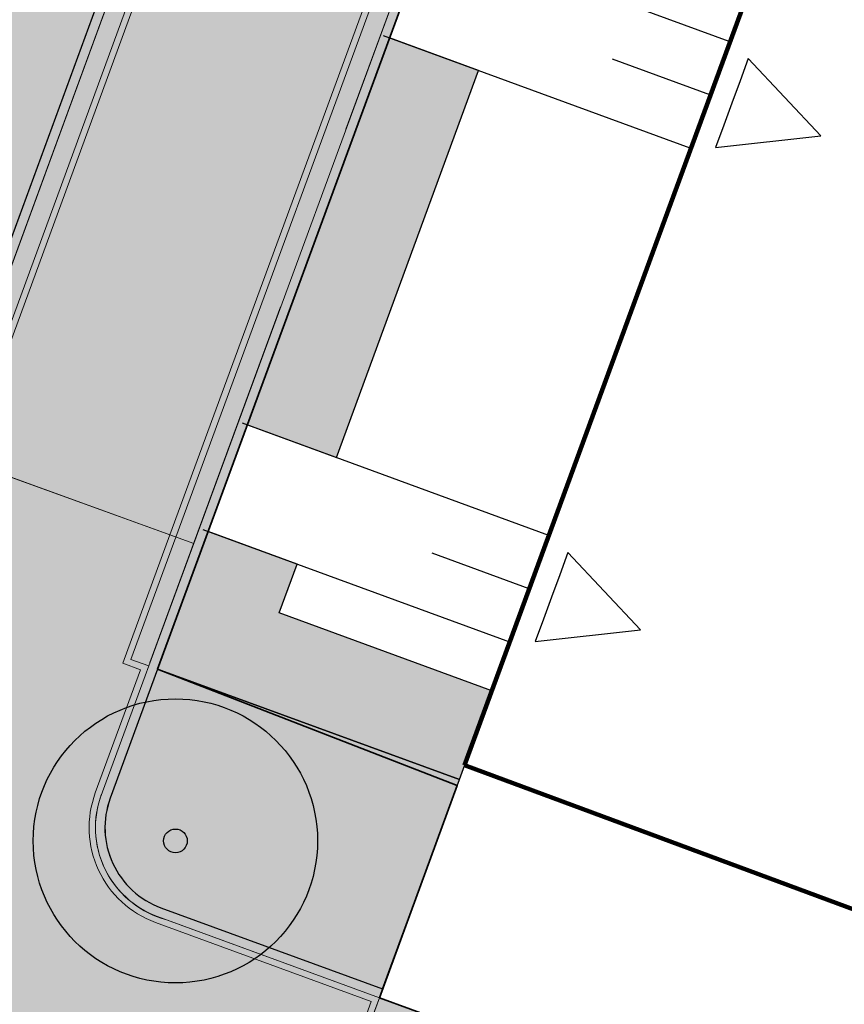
# Model space of a CAD drawing. Header units: metres. Extents: x 154038 to 155227, y 461678 to 462519.
# Tile 219 of 256: x 154666 to 154675, y 462251 to 462261. Entities that reach past the tile are written whole.
import ezdxf
from ezdxf import colors
from ezdxf.entities.mleader import LeaderData, LeaderLine
from ezdxf.math import Vec2, Vec3

# ---------------------------------------------------------------- set-up
doc = ezdxf.new("R2010")
doc.units = ezdxf.units.M
doc.linetypes.add('VH-OPSLUITBAND_100X200', pattern=[16, 8, -2, 4, -2])
for name, color, linetype, lineweight in [('B-GV-GR-BOOM-G', 82, 'Continuous', 25), ('B-GV-GR-BOOM-G2', 92, 'Continuous', 25), ('B-GV-GR-BOOM-S', 3, 'Continuous', 25), ('B-WE-OG-BEBOUWING-GV', 2, 'Continuous', 100), ('N-PV-KG-WERKGRENS-G', 1, 'Continuous', 35), ('N-WE-KG-WERKGRENS-G', 1, 'Continuous', 35), ('N-WE-VH-KANTOPSLUITING_OPSLUITBAND_100X200-G', 150, 'VH-OPSLUITBAND_100X200', 0), ('N-WE-VH-KANTVERHARDING_TROTTOIR-ROLLAAG-G', 62, 'Continuous', 18), ('N-WE-VH-KANTVERHARDING_TROTTOIR-STREKLAAG-G', 220, 'Continuous', 18), ('N-WE-VH-VERHARDING_STRAATBAKSTEEN-TROTTOIR-HV_DF-G', 2, 'Continuous', 18)]:
    doc.layers.add(name, color=color, linetype=linetype, lineweight=lineweight)
for name, color, linetype in [('B-WE-OG-TOPOGRAFIE_KAVEL_ENTREE-G', 3, 'Continuous'), ('B-WE-OG-TOPOGRAFIE_KAVEL_ENTREE-S', 252, 'Continuous'), ('N-GV-GR-GROENVOORZIENING_HAAG_PARTICULIER_Liguster-G', 3, 'GR-HAAG1'), ('N-GV-GR-GROENVOORZIENING_HAAG_PORTAAL_Liguster-G', 3, 'GR-HAAG1'), ('N-GV-GR-GROENVOORZIENING_plantvakStraat_LAAG-G', 3, 'Continuous'), ('X-XX-AL-HULP-T', 7, 'Continuous')]:
    doc.layers.add(name, color=color, linetype=linetype)
doc.layers.add('B-WE-OG-TOPOGRAFIE_KAVEL_ENTREE-H', color=31, linetype='Continuous', plot=False)
for name, color, linetype, true_color in [('N-GV-GR-GROENVOORZIENING_HAAG_PARTICULIER_Liguster-V', 7, 'Continuous', 0x658d1b), ('N-GV-GR-GROENVOORZIENING_HAAG_PORTAAL_Liguster-V', 7, 'Continuous', 0x658d1b), ('N-GV-GR-GROENVOORZIENING_plantvakStraat_LAAG-V', 7, 'Continuous', 0xcedc00)]:
    doc.layers.add(name, color=color, linetype=linetype, true_color=true_color)
for name, color, linetype, lineweight, true_color in [('N-WE-VH-KANTOPSLUITING_OPSLUITBAND_100X200-V', 7, 'Continuous', 5, 0xbbbcbc), ('N-WE-VH-VERHARDING_STRAATBAKSTEEN-TROTTOIR-HV_DF-V', 7, 'Continuous', 18, 0xd14124), ('N-WE-VH-VERHARDING_STRAATBAKSTEEN_Rijbaan-KV_DF-V', 7, 'Continuous', 18, 0xb33d26)]:
    doc.layers.add(name, color=color, linetype=linetype, lineweight=lineweight, true_color=true_color)
doc.styles.add('maatvoering', font='arial.ttf')
doc.linetypes.add('GR-HAAG1', pattern='A,6,[176,NLCS.shx,S=0.125,R=0,X=0,Y=0],-2', length=8)

# ---------------------------------------------------------------- blocks, each defined once
blk = doc.blocks.new('*U150')
at = {"layer": 'B-WE-OG-TOPOGRAFIE_KAVEL_ENTREE-G', "ltscale": 0.0001}
blk.add_lwpolyline([(-0.2500000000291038, 0.5), (-1.250000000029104, 0), (-0.2500000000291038, -0.5), (-0.2500000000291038, -0.25), (-0.2500000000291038, 0), (-0.2500000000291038, 0.25)], close=True, dxfattribs=at)
at = {"layer": 'B-WE-OG-TOPOGRAFIE_KAVEL_ENTREE-H'}
for points in [[(-2.91038304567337e-11, 0.5999999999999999), (3.445703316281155, 0.5999999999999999)], [(-2.91038304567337e-11, 0), (1.093126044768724, 0)], [(-2.91038304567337e-11, -0.5999999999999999), (3.445703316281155, -0.5999999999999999)]]:
    blk.add_lwpolyline(points, dxfattribs=at)
blk = doc.blocks.new('*U338')
at = {"layer": 'B-GV-GR-BOOM-G', "color": 0}
blk.add_circle((-2.455635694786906e-11, 1.70530256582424e-11), 1.5, dxfattribs=at)
at = {"layer": 'B-GV-GR-BOOM-G2', "color": 0}
blk.add_circle((0, 0), 0.125, dxfattribs=at)
blk = doc.blocks.new('_Dot')
at = {"color": 0, "linetype": 'ByBlock', "lineweight": -2}
blk.add_line((-0.5, 0), (-1, 0), dxfattribs=at)
at = {"color": 0, "linetype": 'ByBlock', "const_width": 0.5}
blk.add_lwpolyline([(-0.25, 0, 1), (0.25, 0, 1)], format="xyb", close=True, dxfattribs=at)

msp = doc.modelspace()

# ---------------------------------------------------------------- hatches: boundary and pattern name
at = {"layer": 'N-GV-GR-GROENVOORZIENING_HAAG_PARTICULIER_Liguster-V'}
h = msp.add_hatch(color=256, dxfattribs=at)
h.dxf.hatch_style = 1
h.paths.add_polyline_path([(154670.7864929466, 462260.7604135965), (154669.8480056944, 462261.1052993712), (154668.3475422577, 462257.0197924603), (154669.286037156, 462256.6749038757)])
h = msp.add_hatch(color=256, dxfattribs=at)
h.dxf.hatch_style = 1
h.paths.add_polyline_path([(154670.9274846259, 462254.2097957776), (154668.6833834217, 462255.0339706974), (154668.872339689, 462255.5484694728), (154667.9337137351, 462255.8934062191), (154667.3999402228, 462254.4400232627), (154670.5840412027, 462253.2728580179)])
at = {"layer": 'N-GV-GR-GROENVOORZIENING_HAAG_PORTAAL_Liguster-V'}
h = msp.add_hatch(color=256, dxfattribs=at)
h.dxf.hatch_style = 1
h.paths.add_polyline_path([(154667.6022678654, 462263.7565314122), (154667.64, 462263.86), (154667.9549859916, 462264.7255606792), (154667.0191503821, 462265.0694719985), (154664.7671747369, 462258.922346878), (154665.7047291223, 462258.5778039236)])
at = {"layer": 'N-GV-GR-GROENVOORZIENING_plantvakStraat_LAAG-V'}
h = msp.add_hatch(color=256, dxfattribs=at)
h.dxf.hatch_style = 1
edge = h.paths.add_edge_path()
edge.add_line((154670.5840412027, 462253.2728580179), (154667.3996993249, 462254.4393673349))
edge.add_line((154667.3996993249, 462254.4393673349), (154666.8998564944, 462253.0757154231))
edge.add_arc((154667.7431842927, 462252.76517865), 0.8986850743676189, 159.7848884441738, 249.9124968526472)
edge.add_line((154667.4345265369, 462251.9211613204), (154669.7744131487, 462251.0638921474))
edge.add_line((154669.7744131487, 462251.0638921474), (154670.5840412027, 462253.2728580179))
at = {"layer": 'N-WE-VH-KANTOPSLUITING_OPSLUITBAND_100X200-V'}
h = msp.add_hatch(color=256, dxfattribs=at)
h.dxf.hatch_style = 1
edge = h.paths.add_edge_path()
edge.add_line((154613.3468474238, 462303.6001605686), (154611.3652628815, 462297.9963823))
edge.add_line((154611.3652628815, 462297.9963823), (154630.9075053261, 462290.8393859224))
edge.add_line((154630.9075053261, 462290.8393859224), (154632.5712584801, 462295.332967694))
edge.add_line((154632.5712584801, 462295.332967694), (154641.8521191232, 462291.9357325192))
edge.add_line((154641.8521191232, 462291.9357325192), (154655.5195953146, 462288.9591992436))
edge.add_line((154655.5195953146, 462288.9591992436), (154672.1858616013, 462282.8906257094))
edge.add_line((154672.1858616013, 462282.8906257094), (154672.7689915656, 462284.479284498))
edge.add_line((154672.7689915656, 462284.479284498), (154677.6617271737, 462282.6708004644))
edge.add_line((154677.6617271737, 462282.6708004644), (154666.8054416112, 462253.1109800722))
edge.add_arc((154667.7441362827, 462252.7662304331), 0.9999999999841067, 159.8334864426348, 249.8785752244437)
edge.add_line((154667.400125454, 462251.8272647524), (154669.74, 462250.97))
edge.add_line((154669.74, 462250.97), (154669.7744131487, 462251.0638921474))
edge.add_line((154669.7744131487, 462251.0638921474), (154667.4345265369, 462251.9211613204))
edge.add_arc((154667.7441362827, 462252.7662304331), 0.9000000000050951, 159.8334864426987, 249.8785752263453, ccw=False)
edge.add_line((154666.8993110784, 462253.0765051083), (154677.79, 462282.73))
edge.add_line((154677.79, 462282.73), (154672.7096516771, 462284.6078306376))
edge.add_line((154672.7096516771, 462284.6078306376), (154672.1263546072, 462283.0187165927))
edge.add_line((154672.1263546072, 462283.0187165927), (154655.5474687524, 462289.0554728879))
edge.add_line((154655.5474687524, 462289.0554728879), (154641.8800758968, 462292.0319880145))
edge.add_line((154641.8800758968, 462292.0319880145), (154632.5120732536, 462295.4611212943))
edge.add_line((154632.5120732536, 462295.4611212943), (154630.8483257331, 462290.9675547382))
edge.add_line((154630.8483257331, 462290.9675547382), (154611.4925101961, 462298.056275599))
edge.add_line((154611.4925101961, 462298.056275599), (154613.4447372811, 462303.5770330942))
edge.add_line((154613.4447372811, 462303.5770330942), (154613.3468474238, 462303.6001605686))
h = msp.add_hatch(color=256, dxfattribs=at)
h.dxf.hatch_style = 1
h.paths.add_polyline_path([(154665.9956450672, 462280.014319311), (154666.0893828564, 462279.9794815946), (154667.0889100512, 462282.724506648), (154671.4360721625, 462281.1359683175), (154670.4199999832, 462278.3699999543), (154672.6599999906, 462277.5599999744), (154665.0732278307, 462256.8543223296), (154662.8194626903, 462257.6708749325), (154662.785, 462257.577), (154665.1328487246, 462256.7263603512), (154672.7884405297, 462277.6198921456), (154670.5485239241, 462278.4298619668), (154671.5644795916, 462281.1955131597), (154667.0291992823, 462282.8527935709), (154665.9954182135, 462280.0136962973)])
at = {"layer": 'N-WE-VH-VERHARDING_STRAATBAKSTEEN-TROTTOIR-HV_DF-V'}
h = msp.add_hatch(color=256, dxfattribs=at)
h.dxf.hatch_style = 1
h.paths.add_polyline_path([(154672.7884405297, 462277.6198921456), (154675.4528562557, 462276.6564203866), (154667.7808896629, 462255.7669593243), (154665.1328487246, 462256.7263603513)])
h = msp.add_hatch(color=256, dxfattribs=at)
h.dxf.hatch_style = 1
h.paths.add_polyline_path([(154659.9077979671, 462253.2943496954), (154659.1780171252, 462251.3280169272), (154660.3036529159, 462250.9121514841), (154661.0286527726, 462252.8655434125)], flags=16)
h.paths.add_polyline_path([(154652.8878561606, 462253.6002538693), (154652.3580022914, 462252.2371100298), (154653.7211461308, 462251.7072561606), (154654.251, 462253.0704)], flags=16)
h.paths.add_polyline_path([(154650.9465477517, 462254.3468604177), (154650.4273873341, 462252.9796081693), (154651.7946395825, 462252.4604477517), (154652.3138, 462253.8277)], flags=16)
edge = h.paths.add_edge_path()
edge.add_line((154667.7808896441, 462255.7669592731), (154665.04, 462256.76))
edge.add_line((154665.04, 462256.76), (154662.785, 462257.577))
edge.add_line((154662.785, 462257.577), (154660.41, 462258.39))
edge.add_line((154660.41, 462258.39), (154659.51, 462256.01))
edge.add_line((154659.51, 462256.01), (154645.45, 462261.12))
edge.add_line((154645.45, 462261.12), (154643.99, 462261.68))
edge.add_line((154643.99, 462261.68), (154629.8948992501, 462266.8397158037))
edge.add_line((154629.8948992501, 462266.8397158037), (154629.1802160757, 462264.8336141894))
edge.add_line((154629.1802160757, 462264.8336141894), (154643.2941838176, 462259.6964946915))
edge.add_line((154643.2941838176, 462259.6964946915), (154641.7489004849, 462255.4594028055))
edge.add_line((154641.7489004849, 462255.4594028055), (154643.345044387, 462254.8766886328))
edge.add_line((154643.345044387, 462254.8766886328), (154644.8870828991, 462259.1049328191))
edge.add_line((154644.8870828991, 462259.1049328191), (154649.8662857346, 462257.2890200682))
edge.add_line((154649.8662857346, 462257.2890200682), (154648.3244730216, 462253.0613950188))
edge.add_line((154648.3244730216, 462253.0613950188), (154654.1552310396, 462250.9349205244))
edge.add_line((154654.1552310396, 462250.9349205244), (154654.5422098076, 462251.9960099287))
edge.add_arc((154655.5756292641, 462251.6191223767), 1.099999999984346, 69.73272964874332, 159.9631129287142, ccw=False)
edge.add_line((154655.9566690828, 462252.6510180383), (154657.4340585, 462252.1054743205))
edge.add_arc((154657.0530186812, 462251.0735786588), 1.100000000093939, -18.14828296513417, 69.73272964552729, ccw=False)
edge.add_line((154658.0982976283, 462250.7309536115), (154657.9692229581, 462250.3752890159))
edge.add_line((154657.9692229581, 462250.3752890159), (154663.7928068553, 462250.8810088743))
edge.add_line((154663.7928068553, 462250.8810088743), (154669.0072755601, 462248.9708492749))
edge.add_line((154669.0072755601, 462248.9708492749), (154669.74, 462250.97))
edge.add_line((154669.74, 462250.97), (154667.4940220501, 462251.7928636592))
edge.add_arc((154667.7521426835, 462252.7667045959), 1.007468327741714, 162.0894297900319, 255.1548711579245, ccw=False)
edge.add_line((154666.7934986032, 462253.0765335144), (154667.7808896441, 462255.7669592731))
h = msp.add_hatch(color=256, dxfattribs=at)
h.dxf.hatch_style = 1
edge = h.paths.add_edge_path()
edge.add_line((154689.342, 462243.77), (154686.72, 462244.73))
edge.add_line((154686.72, 462244.73), (154685.024, 462245.375))
edge.add_line((154685.024, 462245.375), (154682.564, 462246.275))
edge.add_line((154682.564, 462246.275), (154680.052, 462247.195))
edge.add_line((154680.052, 462247.195), (154677.45, 462248.148))
edge.add_line((154677.45, 462248.148), (154674.872, 462249.092))
edge.add_line((154674.872, 462249.092), (154672.358, 462250.011))
edge.add_line((154672.358, 462250.011), (154669.74, 462250.97))
edge.add_line((154669.74, 462250.97), (154669.0072755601, 462248.9708492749))
edge.add_line((154669.0072755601, 462248.9708492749), (154702.7061331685, 462236.6263133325))
edge.add_line((154702.7061331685, 462236.6263133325), (154703.2470482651, 462238.1008541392))
edge.add_arc((154704.3736380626, 462237.6875801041), 1.199999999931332, 69.88114156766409, 159.8551295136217, ccw=False)
edge.add_line((154704.7864005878, 462238.8143574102), (154711.9677584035, 462236.183673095))
edge.add_line((154711.9677584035, 462236.183673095), (154712.3354576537, 462237.1841807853))
edge.add_line((154712.3354576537, 462237.1841807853), (154707.6405666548, 462238.9040091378))
edge.add_line((154707.6405666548, 462238.9040091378), (154707.9074590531, 462239.6325918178))
edge.add_line((154707.9074590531, 462239.6325918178), (154706.07, 462240.31))
edge.add_line((154706.07, 462240.31), (154702.89, 462241.483))
edge.add_line((154702.89, 462241.483), (154702.025, 462239.125))
edge.add_line((154702.025, 462239.125), (154699.31, 462240.119))
edge.add_line((154699.31, 462240.119), (154696.806, 462241.036))
edge.add_line((154696.806, 462241.036), (154694.335, 462241.941))
edge.add_line((154694.335, 462241.941), (154691.744, 462242.89))
edge.add_line((154691.744, 462242.89), (154689.342, 462243.77))
at = {"layer": 'N-WE-VH-VERHARDING_STRAATBAKSTEEN_Rijbaan-KV_DF-V'}
h = msp.add_hatch(color=256, dxfattribs=at)
h.dxf.hatch_style = 1
edge = h.paths.add_edge_path()
edge.add_line((154346.3655189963, 462123.4474894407), (154339.6690574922, 462103.1804047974))
edge.add_line((154339.6690574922, 462103.1804047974), (154331.5193567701, 462083.4356807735))
edge.add_line((154331.5193567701, 462083.4356807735), (154321.8864262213, 462064.3270959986))
edge.add_line((154321.8864262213, 462064.3270959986), (154319.064452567, 462059.5558212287))
edge.add_line((154319.064452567, 462059.5558212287), (154316.2103360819, 462061.243890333))
edge.add_arc((154313.6649621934, 462056.9402788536), 4.999999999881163, 59.39777921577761, 149.4251789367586)
edge.add_line((154309.3601339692, 462059.4835943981), (154295.4018813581, 462035.8577883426))
edge.add_arc((154299.7067095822, 462033.3144727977), 4.999999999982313, 149.425178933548, 239.2784399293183)
edge.add_line((154297.1523773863, 462029.0161723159), (154310.3450331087, 462021.1762305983))
edge.add_arc((154317.2452423, 462033.549449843), 14.16719595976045, 240.8527758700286, 248.9522969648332)
edge.add_line((154312.1571632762, 462020.327464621), (154334.4042784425, 462011.1510402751))
edge.add_arc((154336.3108423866, 462015.7732706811), 4.999999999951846, 247.5849764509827, 256.0899883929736)
edge.add_line((154335.1088540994, 462010.9198982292), (154350.5998025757, 462007.0834033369))
edge.add_arc((154349.3978142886, 462002.2300308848), 5.000000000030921, 59.37977109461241, 76.0899883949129, ccw=False)
edge.add_line((154351.944540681, 462006.5328421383), (154352.6260687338, 462006.1294627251))
edge.add_arc((154355.1727951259, 462010.4322739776), 4.999999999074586, 239.3797710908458, 256.0899883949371)
edge.add_line((154353.9708068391, 462005.5789015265), (154356.9781779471, 462004.8340984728))
edge.add_line((154356.9781779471, 462004.8340984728), (154367.5271780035, 462002.1693614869))
edge.add_line((154367.5271780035, 462002.1693614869), (154370.594703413, 462001.3944872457))
edge.add_arc((154371.8192663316, 462006.2422130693), 5.000000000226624, 255.8233322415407, 334.7988763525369)
edge.add_line((154376.3433598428, 462004.1132278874), (154378.3551998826, 462008.3883879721))
edge.add_arc((154373.8311063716, 462010.5173731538), 5.000000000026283, 334.7988763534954, 345.8749618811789)
edge.add_line((154378.6799336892, 462009.2971790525), (154401.6515090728, 462100.5820018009))
edge.add_line((154401.6515090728, 462100.5820018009), (154406.9852191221, 462099.2397882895))
edge.add_line((154406.9852191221, 462099.2397882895), (154397.3315953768, 462060.8780600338))
edge.add_line((154397.3315953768, 462060.8780600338), (154396.6527595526, 462061.0488872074))
edge.add_line((154396.6527595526, 462061.0488872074), (154394.6715745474, 462053.1760217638))
edge.add_line((154394.6715745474, 462053.1760217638), (154395.3511736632, 462053.0050023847))
edge.add_line((154395.3511736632, 462053.0050023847), (154390.2256132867, 462032.6401919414))
edge.add_line((154390.2256132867, 462032.6401919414), (154389.5467596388, 462032.8109482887))
edge.add_line((154389.5467596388, 462032.8109482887), (154388.7372010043, 462029.5939109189))
edge.add_line((154388.7372010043, 462029.5939109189), (154389.4156288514, 462029.4214625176))
edge.add_line((154389.4156288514, 462029.4214625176), (154383.7651946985, 462006.9676746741))
edge.add_line((154383.7651946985, 462006.9676746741), (154376.807218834, 461992.1819759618))
edge.add_arc((154381.331312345, 461990.0529907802), 4.999999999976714, 154.7988763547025, 166.0156035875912)
edge.add_line((154376.4795044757, 461991.2612789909), (154371.1051861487, 461969.68365288))
edge.add_line((154371.1051861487, 461969.68365288), (154363.8723419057, 461953.1420104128))
edge.add_arc((154368.4536651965, 461951.1389210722), 5.000088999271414, 156.3836358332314, 248.3411709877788)
edge.add_line((154366.60823727, 461946.491848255), (154366.6592998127, 461946.4715747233))
edge.add_line((154366.6592998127, 461946.4715747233), (154352.2416857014, 461952.1958481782))
edge.add_arc((154354.0386536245, 461956.8622859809), 5.000473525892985, 248.939130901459, 336.380420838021)
edge.add_line((154358.6202168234, 461954.8587855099), (154365.8806715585, 461971.4635736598))
edge.add_line((154365.8806715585, 461971.4635736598), (154371.1315098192, 461992.5091953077))
edge.add_arc((154366.27970195, 461993.7174835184), 4.999999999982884, 346.0156035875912, 435.8233322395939)
edge.add_line((154367.5042648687, 461998.5652093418), (154356.1296396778, 462001.438503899))
edge.add_line((154356.1296396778, 462001.438503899), (154353.1565705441, 462002.1748154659))
edge.add_arc((154351.9545822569, 461997.321443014), 4.99999999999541, 76.08998839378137, 92.77818827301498)
edge.add_line((154351.7122345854, 462002.315566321), (154350.8803402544, 462002.2858641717))
edge.add_arc((154350.6379925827, 462007.2799874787), 4.999999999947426, 256.0899883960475, 272.778188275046, ccw=False)
edge.add_line((154349.4360042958, 462002.4266150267), (154337.7325265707, 462005.3251033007))
edge.add_arc((154337.2517312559, 462003.38375432), 1.999999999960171, 76.08998839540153, 165.7499673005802)
edge.add_line((154335.3132697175, 462003.8760620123), (154335.1888994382, 462003.3863540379))
edge.add_line((154335.1888994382, 462003.3863540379), (154331.809089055, 462004.2350527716))
edge.add_line((154331.809089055, 462004.2350527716), (154332.0188515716, 462005.1214022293))
edge.add_arc((154330.0726110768, 462005.5819974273), 1.999999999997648, 346.6854067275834, 427.584976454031)
edge.add_line((154330.8352366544, 462007.4308895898), (154310.3759552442, 462015.8698735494))
edge.add_arc((154317.2452423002, 462033.5494498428), 18.96719595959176, 240.6390520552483, 248.76667882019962, ccw=False)
edge.add_line((154307.9454396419, 462017.0186243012), (154294.2962136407, 462025.129890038))
edge.add_arc((154292.7636143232, 462022.5509097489), 2.999999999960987, 59.27843992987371, 165.8531268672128)
edge.add_line((154289.8545971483, 462023.2841348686), (154287.8359008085, 462015.2751044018))
edge.add_line((154287.8359008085, 462015.2751044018), (154283.8632318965, 462016.2799413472))
edge.add_line((154283.8632318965, 462016.2799413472), (154284.9895646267, 462020.85211158))
edge.add_line((154284.9895646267, 462020.85211158), (154281.4008986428, 462022.9723146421))
edge.add_line((154281.4008986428, 462022.9723146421), (154304.5232118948, 462062.1092541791))
edge.add_arc((154313.1334630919, 462057.0210789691), 10.00129754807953, 72.70910643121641, 149.419295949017, ccw=False)
edge.add_arc((154316.7007223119, 462068.4799534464), 2.000000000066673, 252.7032232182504, 333.2466271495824)
edge.add_line((154318.4866272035, 462067.5796514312), (154327.4245828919, 462085.3096333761))
edge.add_line((154327.4245828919, 462085.3096333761), (154335.4473333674, 462104.7467881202))
edge.add_line((154335.4473333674, 462104.7467881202), (154342.0407687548, 462124.7020604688))
edge.add_line((154342.0407687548, 462124.7020604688), (154352.1387758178, 462165.04183881))
edge.add_line((154352.1387758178, 462165.04183881), (154355.7628846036, 462164.1322223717))
edge.add_line((154355.7628846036, 462164.1322223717), (154353.9603339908, 462153.7867322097))
edge.add_line((154353.9603339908, 462153.7867322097), (154346.3655189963, 462123.4474894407))
edge = h.paths.add_edge_path(flags=17)
edge.add_arc((154735.5031688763, 462271.5015979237), 4.999999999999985, 125.9385176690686, 138.150287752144, ccw=False)
edge.add_line((154732.5685849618, 462275.549834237), (154735.8470371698, 462277.9263983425))
edge.add_arc((154736.4339539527, 462277.1167510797), 1.000000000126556, 44.27258667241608, 125.93851766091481, ccw=False)
edge.add_line((154737.1499807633, 462277.8148238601), (154732.334294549, 462282.9696525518))
edge.add_arc((154731.6182677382, 462282.2715797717), 1.000000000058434, -54.06148233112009, 44.272586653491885, ccw=False)
edge.add_line((154732.2051845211, 462281.4619325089), (154729.9240080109, 462279.8082978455))
edge.add_arc((154735.7931758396, 462271.7118252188), 9.999999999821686, 125.9385176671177, 159.8812514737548)
edge.add_line((154726.4033583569, 462275.1514949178), (154712.1371545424, 462236.2067526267))
edge.add_arc((154709.3202092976, 462237.2386535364), 3.000000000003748, 249.8812514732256, 339.8812514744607, ccw=False)
edge.add_line((154708.2883083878, 462234.4217082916), (154663.7725424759, 462250.7286845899))
edge.add_line((154663.7725424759, 462250.7286845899), (154656.1079703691, 462250.0630933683))
edge.add_line((154656.1079703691, 462250.0630933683), (154584.3613417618, 462276.2290524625))
edge.add_arc((154586.0632988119, 462280.9304984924), 5.000025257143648, 159.6304989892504, 250.09938210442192, ccw=False)
edge.add_line((154581.3759381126, 462282.6708726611), (154586.6440892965, 462297.0625800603))
edge.add_line((154586.6440892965, 462297.0625800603), (154545.8382322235, 462312.2135262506))
edge.add_line((154545.8382322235, 462312.2135262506), (154543.9238186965, 462307.0574598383))
edge.add_line((154543.9238186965, 462307.0574598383), (154578.6714521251, 462294.1558922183))
edge.add_arc((154577.6272265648, 462291.3434923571), 3.000000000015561, -20.21334639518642, 69.63036995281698, ccw=False)
edge.add_line((154580.442464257, 462290.3069419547), (154576.1003610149, 462278.5139286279))
edge.add_arc((154571.4082981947, 462280.2415126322), 5.000000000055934, 301.49318088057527, 339.7866536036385, ccw=False)
edge.add_arc((154579.2442544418, 462267.4509774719), 9.999999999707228, 121.4931808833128, 159.6303699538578)
edge.add_line((154569.869588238, 462270.9317293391), (154560.0751634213, 462244.5540653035))
edge.add_arc((154557.2717091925, 462245.6220748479), 2.999999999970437, 249.9106884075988, 339.14506041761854, ccw=False)
edge.add_line((154556.2412556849, 462242.8045998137), (154537.0470548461, 462249.8246199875))
edge.add_arc((154536.360085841, 462247.9463032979), 2.000000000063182, 69.9106884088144, 159.7067651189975)
edge.add_line((154534.484226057, 462248.6399531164), (154518.7866293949, 462206.1884314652))
edge.add_line((154518.7866293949, 462206.1884314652), (154517.1266457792, 462201.6684760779))
edge.add_line((154517.1266457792, 462201.6684760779), (154504.0308506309, 462166.2479160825))
edge.add_line((154504.0308506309, 462166.2479160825), (154508.5329932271, 462164.5833704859))
edge.add_line((154508.5329932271, 462164.5833704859), (154521.6305956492, 462200.0088186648))
edge.add_line((154521.6305956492, 462200.0088186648), (154523.2905399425, 462204.5286669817))
edge.add_line((154523.2905399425, 462204.5286669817), (154536.2906664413, 462239.6853322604))
edge.add_arc((154540.9803159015, 462237.9512077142), 5.000000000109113, 69.91068840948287, 159.706765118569, ccw=False)
edge.add_line((154542.6977384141, 462242.6469994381), (154554.4056087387, 462238.3650037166))
edge.add_arc((154557.1538001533, 462245.8775869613), 7.999466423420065, 249.90688527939, 339.6332798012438)
edge.add_line((154564.6531743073, 462243.093552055), (154574.4386699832, 462269.447448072))
edge.add_arc((154579.1259759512, 462267.7069990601), 5.000000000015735, 69.96311292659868, 159.6294766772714, ccw=False)
edge.add_line((154580.8391011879, 462272.4043602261), (154655.4630948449, 462245.1890275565))
edge.add_line((154655.4630948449, 462245.1890275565), (154663.1240823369, 462245.8543074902))
edge.add_line((154663.1240823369, 462245.8543074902), (154713.9613245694, 462227.2316535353))
edge.add_line((154713.9613245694, 462227.2316535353), (154727.5885351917, 462264.4320337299))
edge.add_arc((154730.4054804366, 462263.4001328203), 2.999999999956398, 69.882642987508, 159.8812514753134, ccw=False)
edge.add_line((154731.4373129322, 462266.2171031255), (154749.540967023, 462259.5858871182))
edge.add_line((154749.540967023, 462259.5858871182), (154751.0397480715, 462263.6249638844))
edge.add_line((154751.0397480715, 462263.6249638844), (154734.4045412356, 462269.7183000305))
edge.add_arc((154736.1283149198, 462274.4117704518), 5.000006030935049, 197.6182283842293, 249.83320066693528, ccw=False)
edge.add_arc((154733.2690260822, 462273.5037486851), 2.000000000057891, 138.1345799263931, 197.6182116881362, ccw=False)
edge.add_line((154731.7795971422, 462274.8385151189), (154731.7786818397, 462274.8374930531))
edge = h.paths.add_edge_path(flags=0)
edge.add_arc((154536.360085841, 462247.9463032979), 2.000000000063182, 69.9106884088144, 159.7067651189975, ccw=False)
edge.add_arc((154536.360085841, 462247.9463032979), 2.000000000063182, 69.9106884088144, 159.7067651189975)
edge = h.paths.add_edge_path(flags=0)
edge.add_arc((154735.7931758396, 462271.7118252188), 9.999999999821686, 125.93851766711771, 159.8812514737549, ccw=False)
edge.add_arc((154735.7931758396, 462271.7118252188), 9.999999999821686, 125.9385176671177, 159.8812514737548)
edge = h.paths.add_edge_path(flags=17)
edge.add_arc((154735.5031688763, 462271.5015979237), 4.999999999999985, 125.9385176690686, 138.150287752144)
edge.add_line((154731.7795971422, 462274.8385151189), (154731.7786818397, 462274.8374930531))
edge.add_arc((154733.2690260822, 462273.5037486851), 2.000000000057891, 138.134579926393, 197.6182116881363)
edge.add_arc((154736.1283149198, 462274.4117704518), 5.000006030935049, 197.6182283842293, 249.8332006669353)
edge.add_line((154751.0397480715, 462263.6249638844), (154734.4045412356, 462269.7183000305))
edge.add_line((154749.540967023, 462259.5858871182), (154751.0397480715, 462263.6249638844))
edge.add_line((154731.4373129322, 462266.2171031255), (154749.540967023, 462259.5858871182))
edge.add_arc((154730.4054804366, 462263.4001328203), 2.999999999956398, 69.88264298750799, 159.8812514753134)
edge.add_line((154713.9613245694, 462227.2316535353), (154727.5885351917, 462264.4320337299))
edge.add_line((154663.1240823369, 462245.8543074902), (154713.9613245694, 462227.2316535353))
edge.add_line((154655.4630948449, 462245.1890275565), (154663.1240823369, 462245.8543074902))
edge.add_line((154580.8391011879, 462272.4043602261), (154655.4630948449, 462245.1890275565))
edge.add_arc((154579.1259759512, 462267.7069990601), 5.000000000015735, 69.96311292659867, 159.6294766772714)
edge.add_line((154564.6531743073, 462243.093552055), (154574.4386699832, 462269.447448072))
edge.add_arc((154557.1538001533, 462245.8775869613), 7.999466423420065, 249.90688527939, 339.6332798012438)
edge.add_line((154542.6977384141, 462242.6469994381), (154554.4056087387, 462238.3650037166))
edge.add_arc((154540.9803159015, 462237.9512077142), 5.000000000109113, 69.9106884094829, 159.706765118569)
edge.add_line((154523.2905399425, 462204.5286669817), (154536.2906664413, 462239.6853322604))
edge.add_line((154521.6305956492, 462200.0088186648), (154523.2905399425, 462204.5286669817))
edge.add_line((154508.5329932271, 462164.5833704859), (154521.6305956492, 462200.0088186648))
edge.add_line((154504.0308506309, 462166.2479160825), (154508.5329932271, 462164.5833704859))
edge.add_line((154517.1266457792, 462201.6684760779), (154504.0308506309, 462166.2479160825))
edge.add_line((154518.7866293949, 462206.1884314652), (154517.1266457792, 462201.6684760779))
edge.add_line((154534.484226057, 462248.6399531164), (154518.7866293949, 462206.1884314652))
edge.add_arc((154536.360085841, 462247.9463032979), 2.000000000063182, 69.9106884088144, 159.7067651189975)
edge.add_line((154556.2412556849, 462242.8045998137), (154537.0470548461, 462249.8246199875))
edge.add_arc((154557.2717091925, 462245.6220748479), 2.999999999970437, 249.9106884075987, 339.1450604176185)
edge.add_line((154569.869588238, 462270.9317293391), (154560.0751634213, 462244.5540653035))
edge.add_arc((154579.2442544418, 462267.4509774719), 9.999999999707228, 121.4931808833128, 159.6303699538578)
edge.add_arc((154571.4082981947, 462280.2415126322), 5.000000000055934, 301.4931808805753, 339.7866536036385)
edge.add_line((154580.442464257, 462290.3069419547), (154576.1003610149, 462278.5139286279))
edge.add_arc((154577.6272265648, 462291.3434923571), 3.000000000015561, 339.7866536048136, 429.6303699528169)
edge.add_line((154543.9238186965, 462307.0574598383), (154578.6714521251, 462294.1558922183))
edge.add_line((154545.8382322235, 462312.2135262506), (154543.9238186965, 462307.0574598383))
edge.add_line((154586.6440892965, 462297.0625800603), (154545.8382322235, 462312.2135262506))
edge.add_line((154581.3759381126, 462282.6708726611), (154586.6440892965, 462297.0625800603))
edge.add_arc((154586.0632988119, 462280.9304984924), 5.000025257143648, 159.6304989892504, 250.0993821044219)
edge.add_line((154656.1079703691, 462250.0630933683), (154584.3613417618, 462276.2290524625))
edge.add_line((154663.7725424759, 462250.7286845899), (154656.1079703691, 462250.0630933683))
edge.add_line((154708.2883083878, 462234.4217082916), (154663.7725424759, 462250.7286845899))
edge.add_arc((154709.3202092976, 462237.2386535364), 3.000000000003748, 249.8812514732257, 339.8812514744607)
edge.add_line((154726.4033583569, 462275.1514949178), (154712.1371545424, 462236.2067526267))
edge.add_arc((154735.7931758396, 462271.7118252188), 9.999999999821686, 125.9385176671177, 159.8812514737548)
edge.add_line((154732.2051845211, 462281.4619325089), (154729.9240080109, 462279.8082978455))
edge.add_arc((154731.6182677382, 462282.2715797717), 1.000000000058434, 305.9385176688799, 404.2725866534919)
edge.add_line((154732.334294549, 462282.9696525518), (154737.1499807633, 462277.8148238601))
edge.add_arc((154736.4339539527, 462277.1167510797), 1.000000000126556, 44.27258667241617, 125.9385176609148)
edge.add_line((154735.8470371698, 462277.9263983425), (154732.5685849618, 462275.549834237))
edge = h.paths.add_edge_path(flags=0)
edge.add_arc((154736.1283149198, 462274.4117704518), 5.000006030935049, 197.6182283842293, 249.8332006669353)
edge.add_arc((154736.1283149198, 462274.4117704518), 5.000006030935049, 197.6182283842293, 249.8332006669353)
edge = h.paths.add_edge_path(flags=0)
edge.add_arc((154733.2690260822, 462273.5037486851), 2.000000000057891, 138.134579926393, 197.6182116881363)
edge.add_arc((154733.2690260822, 462273.5037486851), 2.000000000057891, 138.134579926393, 197.6182116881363)
edge = h.paths.add_edge_path(flags=0)
edge.add_line((154731.7795971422, 462274.8385151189), (154731.7786818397, 462274.8374930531))
edge.add_line((154731.7795971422, 462274.8385151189), (154731.7786818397, 462274.8374930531))
edge = h.paths.add_edge_path(flags=0)
edge.add_arc((154735.5031688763, 462271.5015979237), 4.999999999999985, 125.9385176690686, 138.150287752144)
edge.add_arc((154735.5031688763, 462271.5015979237), 4.999999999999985, 125.9385176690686, 138.150287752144)
edge = h.paths.add_edge_path(flags=0)
edge.add_line((154732.2051845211, 462281.4619325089), (154729.9240080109, 462279.8082978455))
edge.add_line((154732.2051845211, 462281.4619325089), (154729.9240080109, 462279.8082978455))
edge = h.paths.add_edge_path(flags=0)
edge.add_arc((154731.6182677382, 462282.2715797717), 1.000000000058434, 305.9385176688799, 404.2725866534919)
edge.add_arc((154731.6182677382, 462282.2715797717), 1.000000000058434, 305.9385176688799, 404.2725866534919)
edge = h.paths.add_edge_path(flags=0)
edge.add_line((154737.1499807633, 462277.8148238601), (154732.334294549, 462282.9696525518))
edge.add_line((154737.1499807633, 462277.8148238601), (154732.334294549, 462282.9696525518))
edge = h.paths.add_edge_path(flags=0)
edge.add_arc((154736.4339539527, 462277.1167510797), 1.000000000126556, 44.27258667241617, 125.9385176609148)
edge.add_arc((154736.4339539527, 462277.1167510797), 1.000000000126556, 44.27258667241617, 125.9385176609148)
edge = h.paths.add_edge_path(flags=0)
edge.add_line((154732.5685849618, 462275.549834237), (154735.8470371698, 462277.9263983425))
edge.add_line((154732.5685849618, 462275.549834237), (154735.8470371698, 462277.9263983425))
edge = h.paths.add_edge_path(flags=0)
edge.add_line((154556.2412556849, 462242.8045998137), (154537.0470548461, 462249.8246199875))
edge.add_line((154556.2412556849, 462242.8045998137), (154537.0470548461, 462249.8246199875))
edge = h.paths.add_edge_path(flags=0)
edge.add_arc((154557.2717091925, 462245.6220748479), 2.999999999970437, 249.9106884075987, 339.1450604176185)
edge.add_arc((154557.2717091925, 462245.6220748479), 2.999999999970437, 249.9106884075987, 339.1450604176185)
edge = h.paths.add_edge_path(flags=0)
edge.add_line((154569.869588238, 462270.9317293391), (154560.0751634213, 462244.5540653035))
edge.add_line((154569.869588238, 462270.9317293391), (154560.0751634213, 462244.5540653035))
edge = h.paths.add_edge_path(flags=0)
edge.add_arc((154579.2442544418, 462267.4509774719), 9.999999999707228, 121.4931808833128, 159.6303699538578)
edge.add_arc((154579.2442544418, 462267.4509774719), 9.999999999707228, 121.4931808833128, 159.6303699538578)
edge = h.paths.add_edge_path(flags=0)
edge.add_arc((154571.4082981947, 462280.2415126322), 5.000000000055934, 301.4931808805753, 339.7866536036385)
edge.add_arc((154571.4082981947, 462280.2415126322), 5.000000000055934, 301.4931808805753, 339.7866536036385)
edge = h.paths.add_edge_path(flags=0)
edge.add_line((154580.442464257, 462290.3069419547), (154576.1003610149, 462278.5139286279))
edge.add_line((154580.442464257, 462290.3069419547), (154576.1003610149, 462278.5139286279))
edge = h.paths.add_edge_path(flags=0)
edge.add_arc((154577.6272265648, 462291.3434923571), 3.000000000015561, 339.7866536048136, 429.6303699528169)
edge.add_arc((154577.6272265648, 462291.3434923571), 3.000000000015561, 339.7866536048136, 429.6303699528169)
edge = h.paths.add_edge_path(flags=0)
edge.add_line((154543.9238186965, 462307.0574598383), (154578.6714521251, 462294.1558922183))
edge.add_line((154543.9238186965, 462307.0574598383), (154578.6714521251, 462294.1558922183))
edge = h.paths.add_edge_path(flags=0)
edge.add_line((154545.8382322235, 462312.2135262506), (154543.9238186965, 462307.0574598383))
edge.add_line((154545.8382322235, 462312.2135262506), (154543.9238186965, 462307.0574598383))
edge = h.paths.add_edge_path(flags=0)
edge.add_line((154586.6440892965, 462297.0625800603), (154545.8382322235, 462312.2135262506))
edge.add_line((154586.6440892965, 462297.0625800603), (154545.8382322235, 462312.2135262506))
edge = h.paths.add_edge_path(flags=0)
edge.add_line((154581.3759381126, 462282.6708726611), (154586.6440892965, 462297.0625800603))
edge.add_line((154581.3759381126, 462282.6708726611), (154586.6440892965, 462297.0625800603))
edge = h.paths.add_edge_path(flags=0)
edge.add_arc((154586.0632988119, 462280.9304984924), 5.000025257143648, 159.6304989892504, 250.0993821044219)
edge.add_arc((154586.0632988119, 462280.9304984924), 5.000025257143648, 159.6304989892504, 250.0993821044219)
edge = h.paths.add_edge_path(flags=0)
edge.add_line((154656.1079703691, 462250.0630933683), (154584.3613417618, 462276.2290524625))
edge.add_line((154656.1079703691, 462250.0630933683), (154584.3613417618, 462276.2290524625))
edge = h.paths.add_edge_path(flags=0)
edge.add_line((154663.7725424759, 462250.7286845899), (154656.1079703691, 462250.0630933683))
edge.add_line((154663.7725424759, 462250.7286845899), (154656.1079703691, 462250.0630933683))
edge = h.paths.add_edge_path(flags=0)
edge.add_line((154708.2883083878, 462234.4217082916), (154663.7725424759, 462250.7286845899))
edge.add_line((154708.2883083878, 462234.4217082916), (154663.7725424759, 462250.7286845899))
edge = h.paths.add_edge_path(flags=0)
edge.add_arc((154709.3202092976, 462237.2386535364), 3.000000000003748, 249.8812514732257, 339.8812514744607)
edge.add_arc((154709.3202092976, 462237.2386535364), 3.000000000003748, 249.8812514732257, 339.8812514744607)
edge = h.paths.add_edge_path(flags=0)
edge.add_line((154726.4033583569, 462275.1514949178), (154712.1371545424, 462236.2067526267))
edge.add_line((154726.4033583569, 462275.1514949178), (154712.1371545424, 462236.2067526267))
edge = h.paths.add_edge_path(flags=0)
edge.add_line((154751.0397480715, 462263.6249638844), (154734.4045412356, 462269.7183000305))
edge.add_line((154751.0397480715, 462263.6249638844), (154734.4045412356, 462269.7183000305))
edge = h.paths.add_edge_path(flags=0)
edge.add_line((154749.540967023, 462259.5858871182), (154751.0397480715, 462263.6249638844))
edge.add_line((154749.540967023, 462259.5858871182), (154751.0397480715, 462263.6249638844))
edge = h.paths.add_edge_path(flags=0)
edge.add_line((154731.4373129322, 462266.2171031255), (154749.540967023, 462259.5858871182))
edge.add_line((154731.4373129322, 462266.2171031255), (154749.540967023, 462259.5858871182))
edge = h.paths.add_edge_path(flags=0)
edge.add_arc((154730.4054804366, 462263.4001328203), 2.999999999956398, 69.88264298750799, 159.8812514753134)
edge.add_arc((154730.4054804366, 462263.4001328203), 2.999999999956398, 69.88264298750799, 159.8812514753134)
edge = h.paths.add_edge_path(flags=0)
edge.add_line((154713.9613245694, 462227.2316535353), (154727.5885351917, 462264.4320337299))
edge.add_line((154713.9613245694, 462227.2316535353), (154727.5885351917, 462264.4320337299))
edge = h.paths.add_edge_path(flags=0)
edge.add_line((154663.1240823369, 462245.8543074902), (154713.9613245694, 462227.2316535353))
edge.add_line((154663.1240823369, 462245.8543074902), (154713.9613245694, 462227.2316535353))
edge = h.paths.add_edge_path(flags=0)
edge.add_line((154655.4630948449, 462245.1890275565), (154663.1240823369, 462245.8543074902))
edge.add_line((154655.4630948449, 462245.1890275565), (154663.1240823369, 462245.8543074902))
edge = h.paths.add_edge_path(flags=0)
edge.add_line((154580.8391011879, 462272.4043602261), (154655.4630948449, 462245.1890275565))
edge.add_line((154580.8391011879, 462272.4043602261), (154655.4630948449, 462245.1890275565))
edge = h.paths.add_edge_path(flags=0)
edge.add_arc((154579.1259759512, 462267.7069990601), 5.000000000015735, 69.96311292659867, 159.6294766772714)
edge.add_arc((154579.1259759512, 462267.7069990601), 5.000000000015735, 69.96311292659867, 159.6294766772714)
edge = h.paths.add_edge_path(flags=0)
edge.add_line((154564.6531743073, 462243.093552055), (154574.4386699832, 462269.447448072))
edge.add_line((154564.6531743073, 462243.093552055), (154574.4386699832, 462269.447448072))
edge = h.paths.add_edge_path(flags=0)
edge.add_arc((154557.1538001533, 462245.8775869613), 7.999466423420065, 249.90688527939, 339.6332798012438)
edge.add_arc((154557.1538001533, 462245.8775869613), 7.999466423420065, 249.90688527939, 339.6332798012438)
edge = h.paths.add_edge_path(flags=0)
edge.add_line((154542.6977384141, 462242.6469994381), (154554.4056087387, 462238.3650037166))
edge.add_line((154542.6977384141, 462242.6469994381), (154554.4056087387, 462238.3650037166))
edge = h.paths.add_edge_path(flags=0)
edge.add_arc((154540.9803159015, 462237.9512077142), 5.000000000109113, 69.9106884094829, 159.706765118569)
edge.add_arc((154540.9803159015, 462237.9512077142), 5.000000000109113, 69.9106884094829, 159.706765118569)
edge = h.paths.add_edge_path(flags=0)
edge.add_line((154523.2905399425, 462204.5286669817), (154536.2906664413, 462239.6853322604))
edge.add_line((154523.2905399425, 462204.5286669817), (154536.2906664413, 462239.6853322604))
edge = h.paths.add_edge_path(flags=0)
edge.add_line((154521.6305956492, 462200.0088186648), (154523.2905399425, 462204.5286669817))
edge.add_line((154521.6305956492, 462200.0088186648), (154523.2905399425, 462204.5286669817))
edge = h.paths.add_edge_path(flags=0)
edge.add_line((154508.5329932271, 462164.5833704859), (154521.6305956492, 462200.0088186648))
edge.add_line((154508.5329932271, 462164.5833704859), (154521.6305956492, 462200.0088186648))
edge = h.paths.add_edge_path(flags=0)
edge.add_line((154504.0308506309, 462166.2479160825), (154508.5329932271, 462164.5833704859))
edge.add_line((154504.0308506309, 462166.2479160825), (154508.5329932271, 462164.5833704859))
edge = h.paths.add_edge_path(flags=0)
edge.add_line((154517.1266457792, 462201.6684760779), (154504.0308506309, 462166.2479160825))
edge.add_line((154517.1266457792, 462201.6684760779), (154504.0308506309, 462166.2479160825))
edge = h.paths.add_edge_path(flags=0)
edge.add_line((154518.7866293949, 462206.1884314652), (154517.1266457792, 462201.6684760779))
edge.add_line((154518.7866293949, 462206.1884314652), (154517.1266457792, 462201.6684760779))
edge = h.paths.add_edge_path(flags=0)
edge.add_line((154534.484226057, 462248.6399531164), (154518.7866293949, 462206.1884314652))
edge.add_line((154534.484226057, 462248.6399531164), (154518.7866293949, 462206.1884314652))
edge = h.paths.add_edge_path(flags=17)
edge.add_line((154302.5191957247, 462047.9045891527), (154309.3601339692, 462059.4835943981))
edge.add_arc((154313.6649621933, 462056.9402788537), 4.999999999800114, 59.39777921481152, 149.4251789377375, ccw=False)
edge.add_line((154316.2103360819, 462061.243890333), (154319.064452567, 462059.5558212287))

# ---------------------------------------------------------------- linework, layer by layer
at = {"layer": 'B-WE-OG-BEBOUWING-GV'}
msp.add_lwpolyline([(154670.6399682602, 462253.4254309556), (154672.499, 462258.497), (154674.411, 462263.714), (154676.268, 462268.783), (154678.113, 462273.815), (154679.975, 462278.896), (154681.93, 462284.23), (154690.117, 462281.23), (154688.178, 462275.939), (154686.313, 462270.851), (154684.456, 462265.785), (154682.608, 462260.742), (154680.693, 462255.516), (154678.815, 462250.393)], close=True, dxfattribs=at)
at = {"layer": 'N-GV-GR-GROENVOORZIENING_HAAG_PARTICULIER_Liguster-G'}
for points in [[(154670.7864929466, 462260.7604135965), (154669.8480056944, 462261.1052993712), (154668.3475422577, 462257.0197924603), (154669.286037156, 462256.6749038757)], [(154670.9274846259, 462254.2097957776), (154668.6833834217, 462255.0339706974), (154668.872339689, 462255.5484694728), (154667.9337137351, 462255.8934062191), (154667.3999402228, 462254.4400232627), (154670.5840412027, 462253.2728580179)]]:
    msp.add_lwpolyline(points, close=True, dxfattribs=at)
at = {"layer": 'N-GV-GR-GROENVOORZIENING_HAAG_PORTAAL_Liguster-G'}
msp.add_lwpolyline([(154667.6022678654, 462263.7565314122), (154667.64, 462263.86), (154667.9549859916, 462264.7255606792), (154667.0191503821, 462265.0694719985), (154664.7671747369, 462258.922346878), (154665.7047291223, 462258.5778039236)], close=True, dxfattribs=at)
at = {"layer": 'N-GV-GR-GROENVOORZIENING_plantvakStraat_LAAG-G'}
msp.add_lwpolyline([(154670.5840412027, 462253.2728580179), (154667.3996993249, 462254.4393673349), (154666.8998564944, 462253.0757154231, 0.4148660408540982), (154667.4345265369, 462251.9211613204), (154669.7744131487, 462251.0638921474)], format="xyb", close=True, dxfattribs=at)
at = {"layer": 'N-PV-KG-WERKGRENS-G', "ltscale": 0.25}
msp.add_lwpolyline([(154673.094, 462269.945), (154671.229, 462264.867), (154669.315, 462259.655), (154667.4, 462254.44), (154670.561, 462253.21), (154669.74, 462250.97), (154672.358, 462250.011), (154674.872, 462249.092), (154677.45, 462248.148), (154680.052, 462247.195), (154682.564, 462246.275), (154685.024, 462245.375), (154685.904, 462247.763), (154686.883, 462247.428), (154687.621, 462247.176), (154686.72, 462244.73), (154689.342, 462243.77)], dxfattribs=at)
at = {"layer": 'N-WE-KG-WERKGRENS-G', "ltscale": 0.25}
msp.add_lwpolyline([(154673.094, 462269.945), (154671.229, 462264.867), (154669.315, 462259.655), (154667.4, 462254.44), (154670.561, 462253.21), (154669.74, 462250.97), (154672.358, 462250.011), (154674.872, 462249.092), (154677.45, 462248.148), (154680.052, 462247.195), (154682.564, 462246.275), (154685.024, 462245.375), (154685.904, 462247.763), (154686.883, 462247.428), (154687.621, 462247.176), (154686.72, 462244.73), (154689.342, 462243.77)], dxfattribs=at)
at = {"layer": 'N-WE-VH-KANTOPSLUITING_OPSLUITBAND_100X200-G'}
msp.add_lwpolyline([(154613.3468474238, 462303.6001605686), (154611.3652628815, 462297.9963823), (154630.9075053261, 462290.8393859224), (154632.5712584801, 462295.332967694), (154641.8521191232, 462291.9357325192), (154655.5195953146, 462288.9591992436), (154672.1858616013, 462282.8906257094), (154672.7689915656, 462284.479284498), (154677.6617271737, 462282.6708004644), (154666.8054416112, 462253.1109800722, 0.4144440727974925), (154667.400125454, 462251.8272647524), (154669.74, 462250.97), (154669.7744131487, 462251.0638921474), (154667.4345265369, 462251.9211613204, -0.4144440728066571), (154666.8993110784, 462253.0765051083), (154677.79, 462282.73), (154672.7096516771, 462284.6078306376), (154672.1263546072, 462283.0187165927), (154655.5474687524, 462289.0554728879), (154641.8800758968, 462292.0319880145), (154632.5120732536, 462295.4611212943), (154630.8483257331, 462290.9675547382), (154611.4925101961, 462298.056275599), (154613.4447372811, 462303.5770330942)], format="xyb", close=True, dxfattribs=at)
msp.add_lwpolyline([(154665.9956450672, 462280.014319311), (154666.0893828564, 462279.9794815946), (154667.0889100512, 462282.724506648), (154671.4360721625, 462281.1359683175), (154670.4199999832, 462278.3699999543), (154672.6599999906, 462277.5599999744), (154665.0732278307, 462256.8543223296), (154662.8194626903, 462257.6708749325), (154662.785, 462257.577), (154665.1328487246, 462256.7263603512), (154672.7884405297, 462277.6198921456), (154670.5485239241, 462278.4298619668), (154671.5644795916, 462281.1955131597), (154667.0291992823, 462282.8527935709), (154665.9954182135, 462280.0136962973)], close=True, dxfattribs=at)
at = {"layer": 'N-WE-VH-KANTVERHARDING_TROTTOIR-ROLLAAG-G'}
msp.add_lwpolyline([(154673.0453321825, 462277.7396726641), (154665.2520800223, 462256.470440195), (154662.7185443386, 462257.3883553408), (154660.5285389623, 462258.1380287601), (154659.6272389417, 462255.7545909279), (154645.3800241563, 462260.9326327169), (154643.9198080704, 462261.4927155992), (154629.6384786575, 462266.7206031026), (154630.5055205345, 462269.1611244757), (154625.8303627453, 462270.8967794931), (154631.6744207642, 462286.8156558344), (154633.6042681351, 462292.0724485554), (154636.1289819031, 462291.1507274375), (154644.2988804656, 462288.162823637), (154644.7771960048, 462289.6611990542), (154655.0736203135, 462287.4188209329), (154665.5941552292, 462283.5880505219), (154664.5642713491, 462280.7596561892), (154665.8766003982, 462280.2719281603), (154666.9097777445, 462283.1093674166), (154671.8212944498, 462281.3146028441), (154670.8055718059, 462278.5495859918)], close=True, dxfattribs=at)
for points in [[(154667.3062379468, 462254.4736366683), (154667.1181628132, 462254.54259789), (154667.5928489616, 462255.835087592), (154675.2647729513, 462276.724432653), (154677.4741315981, 462282.7401407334)], [(154717.6320403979, 462271.0284579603), (154706.2829638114, 462240.0182719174), (154703.0087625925, 462241.2260197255), (154702.1439297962, 462238.8684755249), (154699.2412405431, 462239.931191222), (154696.7372240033, 462240.8481972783), (154694.2662183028, 462241.753199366), (154691.6752150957, 462242.7022005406), (154689.2731996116, 462243.5822062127), (154686.4630614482, 462244.6110897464), (154687.3625520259, 462247.0529920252), (154686.0241240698, 462247.5105675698), (154685.1426692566, 462245.1186197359), (154682.4952836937, 462246.0871754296), (154679.9832193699, 462247.0071989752), (154677.3812169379, 462247.9601998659), (154674.8032304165, 462248.9041949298), (154672.2893335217, 462249.8231572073), (154669.6712080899, 462250.7822031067), (154669.74, 462250.97)]]:
    msp.add_lwpolyline(points, dxfattribs=at)
at = {"layer": 'N-WE-VH-KANTVERHARDING_TROTTOIR-STREKLAAG-G'}
msp.add_lwpolyline([(154689.2502546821, 462243.5195769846), (154686.3773724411, 462244.5714331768), (154687.2763596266, 462247.0119688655), (154686.0641854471, 462247.4263813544), (154685.1822454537, 462245.0331169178), (154682.4723668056, 462246.0245359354), (154679.96028103, 462246.9445673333), (154677.3582777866, 462247.8975685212), (154674.7802957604, 462248.8415619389), (154672.2664332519, 462249.7605116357), (154669.5856357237, 462250.7425149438), (154669.6544288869, 462250.9303152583), (154667.3771799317, 462251.7646357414, -0.4144440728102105), (154666.7428306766, 462253.1339748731), (154667.2203201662, 462254.4340975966), (154667.0325449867, 462254.5029488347), (154667.530238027, 462255.858082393), (154675.2021620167, 462276.747427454), (154677.388573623, 462282.7006546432), (154672.8085712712, 462284.3935442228), (154672.2255527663, 462282.8051890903), (154655.5010037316, 462288.8949847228), (154641.8334719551, 462291.8715301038), (154632.6107350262, 462295.2474892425)], format="xyb", dxfattribs=at)
msp.add_lwpolyline([(154673.1310055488, 462277.7796194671), (154665.2918436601, 462256.3850908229), (154662.6963813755, 462257.3254423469), (154660.5680717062, 462258.0539963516), (154659.6663381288, 462255.6694120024), (154645.3566872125, 462260.870145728), (154643.8963990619, 462261.4302562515), (154629.5535103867, 462266.6806784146), (154630.4206530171, 462269.121483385), (154625.7448457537, 462270.8573795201), (154631.6118067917, 462286.8386423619), (154633.5645994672, 462292.1579367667), (154636.1518560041, 462291.213382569), (154644.2564853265, 462288.2493491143), (154644.7321059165, 462289.7392823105), (154655.0922118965, 462287.4830354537), (154665.6796508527, 462283.627903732), (154664.6496161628, 462280.7990952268), (154665.8368990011, 462280.3578407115), (154666.8699506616, 462283.1949347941), (154671.906942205, 462281.3543192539), (154670.8912972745, 462278.5895139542)], close=True, dxfattribs=at)
at = {"layer": 'N-WE-VH-VERHARDING_STRAATBAKSTEEN-TROTTOIR-HV_DF-G'}
msp.add_lwpolyline([(154672.7884405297, 462277.6198921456), (154675.4528562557, 462276.6564203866), (154667.7808896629, 462255.7669593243), (154665.1328487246, 462256.7263603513)], close=True, dxfattribs=at)
msp.add_lwpolyline([(154657.9692229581, 462250.3752890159), (154663.7928068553, 462250.8810088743), (154669.0072755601, 462248.9708492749), (154669.74, 462250.97), (154667.4940220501, 462251.7928636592, -0.4299721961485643), (154666.7934986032, 462253.0765335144), (154667.7808896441, 462255.7669592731), (154665.04, 462256.76), (154662.785, 462257.577), (154660.41, 462258.39), (154659.51, 462256.01), (154645.45, 462261.12)], format="xyb", dxfattribs=at)
msp.add_lwpolyline([(154689.342, 462243.77), (154686.72, 462244.73), (154685.024, 462245.375), (154682.564, 462246.275), (154680.052, 462247.195), (154677.45, 462248.148), (154674.872, 462249.092), (154672.358, 462250.011), (154669.74, 462250.97), (154669.0072755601, 462248.9708492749), (154702.7061331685, 462236.6263133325), (154703.2470482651, 462238.1008541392, -0.4140805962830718), (154704.7864005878, 462238.8143574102), (154711.9677584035, 462236.183673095), (154712.3354576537, 462237.1841807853), (154707.6405666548, 462238.9040091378), (154707.9074590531, 462239.6325918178), (154706.07, 462240.31), (154702.89, 462241.483), (154702.025, 462239.125), (154699.31, 462240.119), (154696.806, 462241.036), (154694.335, 462241.941), (154691.744, 462242.89)], format="xyb", close=True, dxfattribs=at)

# ---------------------------------------------------------------- block references
at = {"layer": 'B-GV-GR-BOOM-S'}
msp.add_blockref('*U338', (154667.587836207, 462252.626321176), dxfattribs=at)
at = {"layer": 'B-WE-OG-TOPOGRAFIE_KAVEL_ENTREE-S', "rotation": 159.8220658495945}
for p in [(154673.2257331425, 462260.5032466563), (154671.3223668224, 462255.2873384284)]:
    msp.add_blockref('*U150', p, dxfattribs=at)

# ---------------------------------------------------------------- leaders
at = {"layer": 'X-XX-AL-HULP-T'}
ml = msp.add_multileader_mtext('Standard', dxfattribs=at)
ml.set_content('handhaven bestaande gazon', color=256, style='maatvoering')
ml.set_leader_properties()
ml.set_arrow_properties(name='DOT')
ml.build(insert=Vec2(0, 0))
ml.multileader.update_dxf_attribs({"text_right_attachment_type": 6, "dogleg_length": 0.36, "arrow_head_size": 1, "scale": 5})
ctx = ml.context
ctx.base_point, ctx.scale, ctx.char_height, ctx.arrow_head_size, ctx.landing_gap_size, ctx.plane_origin = Vec3(154562.222876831, 462258.7934074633), 5, 1.25, 1, 0.45, Vec3(154642.1627541, 462239.900193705)
ctx.right_attachment = 6
notes = []
notes.append((ctx, [(1, (1, 1, 0), (154560.422876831, 462258.7934074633), (1, 0), 1.8, [(0, [(154553.6892700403, 462253.193486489)], 0, [])])]))
ctx.mtext.insert, ctx.mtext.width, ctx.mtext.flow_direction = Vec3(154562.672876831, 462259.602155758), 21.66950886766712, 5
for ctx, leaders in notes:
    for number, flags, end, landing, length, lines in leaders:
        leader = LeaderData()
        leader.index, (leader.has_last_leader_line, leader.has_dogleg_vector, leader.attachment_direction) = number, flags
        leader.last_leader_point, leader.dogleg_vector, leader.dogleg_length = Vec3(end), Vec3(landing), length
        for number, points, colour, breaks in lines:
            line = LeaderLine()
            line.index, line.vertices, line.color, line.breaks = number, Vec3.list(points), colors.encode_raw_color(colour), breaks
            leader.lines.append(line)
        ctx.leaders.append(leader)

doc.saveas('drawing.dxf')
